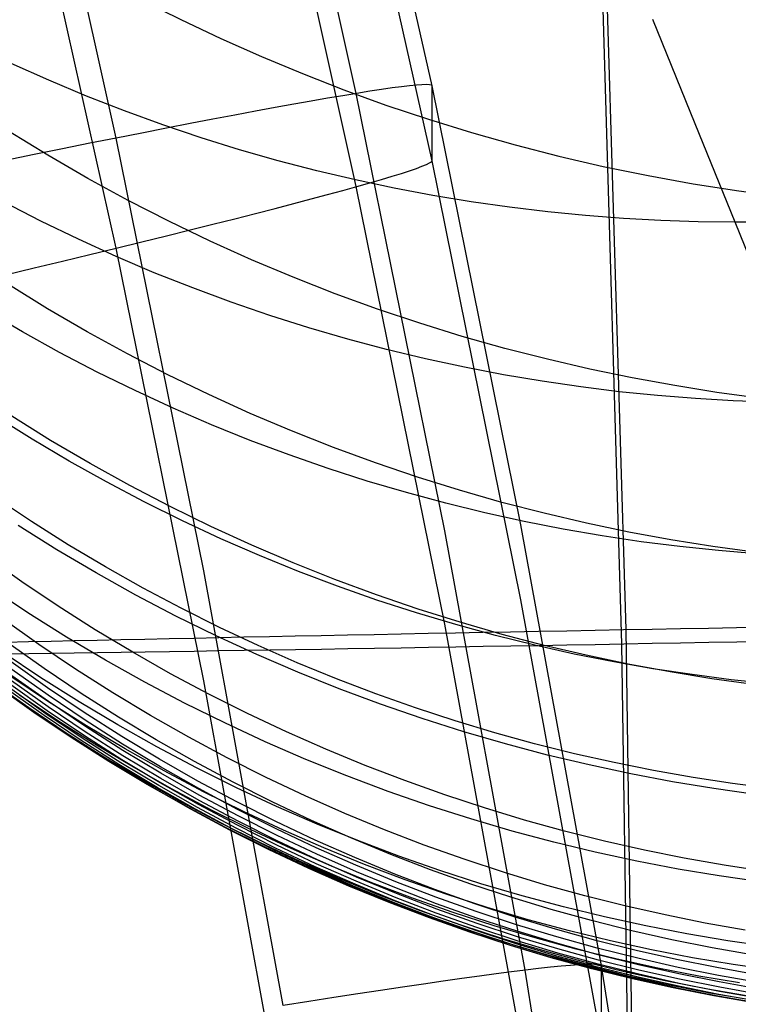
# Model space of a CAD drawing. Extents: x -1634 to -184, y -278 to 263.
# Tile 110 of 242: x -1149 to -1142, y 66 to 75. Entities that reach past the tile are written whole.
import ezdxf

# ---------------------------------------------------------------- set-up
doc = ezdxf.new("R2010")
doc.units = 0
doc.layers.add('PREDEFINITO', color=7, linetype='CONTINUOUS')

msp = doc.modelspace()

# ---------------------------------------------------------------- linework, layer by layer
at = {"layer": 'PREDEFINITO'}
for p, q in [((-1143.6089, 81.6679, 305.4436), (-1143.2558, 69.7553, 305.513)), ((-1143.6463, 81.5642, 285.4439), (-1143.2924, 69.6234, 285.5134)), ((-1145.0099, 74.6782, 432.3858), (-1145.8962, 78.6407, 432.2963)), ((-1145.6953, 74.6098, 436.0692), (-1146.5785, 78.5582, 435.9801)), ((-1147.8695, 74.2058, 439.4693), (-1148.7422, 78.1095, 439.3812)), ((-1145.0099, 74.001, 402.3934), (-1145.8962, 77.9635, 402.304)), ((-1145.6953, 73.7663, 398.7169), (-1146.5785, 77.7148, 398.6277)), ((-1147.8695, 73.2093, 395.3385), (-1148.7422, 77.113, 395.2503)), ((-1142.6264, 74.3358, 646.8099), (-1143.0101, 75.2778, 649.3053)), ((-1148.4816, 74.7295, 643.4403), (-1148.8213, 74.8818, 643.3628)), ((-1148.1394, 74.5861, 643.5146), (-1148.4816, 74.7295, 643.4403)), ((-1145.6905, 74.6106, 436.0567), (-1145.818, 74.5895, 436.3727)), ((-1144.893, 70.649, 436.1587), (-1145.6953, 74.6098, 436.0692)), ((-1145.5735, 74.6292, 435.7365), (-1145.6905, 74.6106, 436.0567)), ((-1145.4672, 74.6454, 435.4124), (-1145.5735, 74.6292, 435.7365)), ((-1145.3718, 74.6591, 435.0848), (-1145.4672, 74.6454, 435.4124)), ((-1145.2874, 74.6703, 434.7542), (-1145.3718, 74.6591, 435.0848)), ((-1145.214, 74.679, 434.4208), (-1145.2874, 74.6703, 434.7542)), ((-1145.1518, 74.6852, 434.0851), (-1145.214, 74.679, 434.4208)), ((-1145.1007, 74.6889, 433.7475), (-1145.1518, 74.6852, 434.0851)), ((-1145.061, 74.69, 433.4084), (-1145.1007, 74.6889, 433.7475)), ((-1145.0326, 74.6886, 433.0681), (-1145.061, 74.69, 433.4084)), ((-1145.0155, 74.6847, 432.7271), (-1145.0326, 74.6886, 433.0681)), ((-1145.0099, 74.6782, 432.3858), (-1145.0155, 74.6847, 432.7271)), ((-1144.2047, 70.7038, 432.4755), (-1145.0099, 74.6782, 432.3858)), ((-1145.0099, 74.001, 402.3934), (-1145.0099, 74.6782, 432.3858)), ((-1147.795, 74.4514, 643.5857), (-1148.1394, 74.5861, 643.5146)), ((-1146.1043, 74.5401, 436.9906), (-1146.2627, 74.5119, 437.2918)), ((-1145.956, 74.566, 436.6842), (-1146.1043, 74.5401, 436.9906)), ((-1145.818, 74.5895, 436.3727), (-1145.956, 74.566, 436.6842)), ((-1147.4488, 74.3255, 643.6536), (-1147.795, 74.4514, 643.5857)), ((-1146.6091, 74.4485, 437.8768), (-1146.7967, 74.4134, 438.1599)), ((-1146.4311, 74.4814, 437.5873), (-1146.6091, 74.4485, 437.8768)), ((-1146.2627, 74.5119, 437.2918), (-1146.4311, 74.4814, 437.5873)), ((-1146.9936, 74.3762, 438.4364), (-1147.1995, 74.3367, 438.7059)), ((-1146.7967, 74.4134, 438.1599), (-1146.9936, 74.3762, 438.4364)), ((-1148.4895, 74.0497, 555.0087), (-1148.8465, 74.2683, 555.073)), ((-1147.4143, 74.2951, 438.968), (-1147.6377, 74.2515, 439.2226)), ((-1147.1011, 74.2083, 643.7183), (-1147.4488, 74.3255, 643.6536)), ((-1147.1995, 74.3367, 438.7059), (-1147.4143, 74.2951, 438.968)), ((-1142.2642, 73.4435, 644.2927), (-1142.6264, 74.3358, 646.8099)), ((-1147.8694, 74.2058, 439.4692), (-1148.1091, 74.1582, 439.7077)), ((-1147.0762, 70.2881, 439.5578), (-1147.8695, 74.2058, 439.4693)), ((-1147.6377, 74.2515, 439.2226), (-1147.8694, 74.2058, 439.4692)), ((-1146.7523, 74.0999, 643.7798), (-1147.1011, 74.2083, 643.7183)), ((-1148.3566, 74.1086, 439.9376), (-1148.6116, 74.0572, 440.1588)), ((-1148.1091, 74.1582, 439.7077), (-1148.3566, 74.1086, 439.9376)), ((-1146.4027, 74.0001, 643.8381), (-1146.7523, 74.0999, 643.7798)), ((-1148.6116, 74.0572, 440.1588), (-1148.8737, 74.0041, 440.371)), ((-1148.1279, 73.8408, 554.946), (-1148.4895, 74.0497, 555.0087)), ((-1146.0528, 73.909, 643.8931), (-1146.4027, 74.0001, 643.8381)), ((-1145.0326, 73.9805, 401.7113), (-1145.0155, 73.992, 402.0522)), ((-1145.0155, 73.992, 402.0522), (-1145.0099, 74.001, 402.3934)), ((-1144.2047, 70.0265, 402.4832), (-1145.0099, 74.001, 402.3934)), ((-1145.7027, 73.8264, 643.945), (-1146.0528, 73.909, 643.8931)), ((-1145.2874, 73.8862, 400.0279), (-1145.214, 73.9099, 400.3605)), ((-1145.214, 73.9099, 400.3605), (-1145.1518, 73.9312, 400.6955)), ((-1145.1518, 73.9312, 400.6955), (-1145.1007, 73.9501, 401.0326)), ((-1145.1007, 73.9501, 401.0326), (-1145.061, 73.9666, 401.3714)), ((-1145.061, 73.9666, 401.3714), (-1145.0326, 73.9805, 401.7113)), ((-1147.7622, 73.6418, 554.885), (-1148.1279, 73.8408, 554.946)), ((-1145.3529, 73.7522, 643.9936), (-1145.7027, 73.8264, 643.945)), ((-1145.5735, 73.8008, 399.0484), (-1145.4672, 73.8316, 399.3714)), ((-1145.4672, 73.8316, 399.3714), (-1145.3718, 73.8601, 399.698)), ((-1145.3718, 73.8601, 399.698), (-1145.2874, 73.8862, 400.0279)), ((-1145.956, 73.6949, 398.1045), (-1145.818, 73.7324, 398.4146)), ((-1145.818, 73.7324, 398.4146), (-1145.6905, 73.7677, 398.7293)), ((-1144.893, 69.8055, 398.8063), (-1145.6953, 73.7663, 398.7169)), ((-1145.6905, 73.7677, 398.7293), (-1145.5735, 73.8008, 399.0484)), ((-1145.0037, 73.6864, 644.0391), (-1145.3529, 73.7522, 643.9936)), ((-1148.5529, 73.4549, 638.3646), (-1148.8895, 73.6286, 638.2931)), ((-1147.3928, 73.4526, 554.8257), (-1147.7622, 73.6418, 554.885)), ((-1146.2627, 73.6134, 397.5), (-1146.1043, 73.6552, 397.7995)), ((-1146.1043, 73.6552, 397.7995), (-1145.956, 73.6949, 398.1045)), ((-1144.6553, 73.6288, 644.0814), (-1145.0037, 73.6864, 644.0391)), ((-1144.3081, 73.5793, 644.1206), (-1144.6553, 73.6288, 644.0814)), ((-1146.6091, 73.5237, 396.9184), (-1146.4311, 73.5695, 397.2061)), ((-1146.4311, 73.5695, 397.2061), (-1146.2627, 73.6134, 397.5)), ((-1143.9623, 73.5377, 644.1567), (-1144.3081, 73.5793, 644.1206)), ((-1148.213, 73.29, 638.4334), (-1148.5529, 73.4549, 638.3646)), ((-1147.02, 73.2735, 554.7683), (-1147.3928, 73.4526, 554.8257)), ((-1146.9936, 73.4261, 396.3626), (-1146.7967, 73.4758, 396.6371)), ((-1146.7967, 73.4758, 396.6371), (-1146.6091, 73.5237, 396.9184)), ((-1143.6183, 73.5039, 644.1898), (-1143.9623, 73.5377, 644.1567)), ((-1143.2762, 73.4778, 644.2199), (-1143.6183, 73.5039, 644.1898)), ((-1142.9363, 73.4591, 644.247), (-1143.2762, 73.4778, 644.2199)), ((-1142.5989, 73.4478, 644.2713), (-1142.9363, 73.4591, 644.247)), ((-1147.4143, 73.3211, 395.8352), (-1147.1995, 73.3745, 396.0952)), ((-1147.1995, 73.3745, 396.0952), (-1146.9936, 73.4261, 396.3626)), ((-1142.2642, 73.4435, 644.2927), (-1142.5989, 73.4478, 644.2713)), ((-1141.9294, 73.4462, 644.3115), (-1142.2642, 73.4435, 644.2927)), ((-1141.9237, 72.6013, 641.7548), (-1142.2642, 73.4435, 644.2927)), ((-1147.8702, 73.134, 638.4993), (-1148.213, 73.29, 638.4334)), ((-1147.6377, 73.2661, 395.5829), (-1147.4143, 73.3211, 395.8352)), ((-1146.6443, 73.1044, 554.7126), (-1147.02, 73.2735, 554.7683)), ((-1148.1091, 73.151, 395.1025), (-1147.8694, 73.2093, 395.3386)), ((-1147.0762, 69.2916, 395.4269), (-1147.8695, 73.2093, 395.3385)), ((-1147.8694, 73.2093, 395.3386), (-1147.6377, 73.2661, 395.5829)), ((-1148.3566, 73.0911, 394.8751), (-1148.1091, 73.151, 395.1025)), ((-1147.5249, 72.987, 638.5623), (-1147.8702, 73.134, 638.4993)), ((-1146.266, 72.9454, 554.6587), (-1146.6443, 73.1044, 554.7126)), ((-1148.8737, 72.9671, 394.4468), (-1148.6116, 73.0298, 394.6564)), ((-1148.6116, 73.0298, 394.6564), (-1148.3566, 73.0911, 394.8751)), ((-1147.1775, 72.8489, 638.6225), (-1147.5249, 72.987, 638.5623)), ((-1145.8856, 72.7966, 554.6067), (-1146.266, 72.9454, 554.6587)), ((-1148.4915, 72.6605, 561.2905), (-1148.8464, 72.8795, 561.3493)), ((-1146.8283, 72.7198, 638.6798), (-1147.1775, 72.8489, 638.6225)), ((-1145.5035, 72.6578, 554.5566), (-1145.8856, 72.7966, 554.6067)), ((-1148.1321, 72.4512, 561.233), (-1148.4915, 72.6605, 561.2905)), ((-1146.4777, 72.5996, 638.7341), (-1146.8283, 72.7198, 638.6798)), ((-1145.12, 72.529, 554.5085), (-1145.5035, 72.6578, 554.5566)), ((-1148.7181, 72.451, 633.35), (-1149.0501, 72.646, 633.2857)), ((-1146.126, 72.4883, 638.7856), (-1146.4777, 72.5996, 638.7341)), ((-1145.7736, 72.3859, 638.8341), (-1146.126, 72.4883, 638.7856)), ((-1144.7356, 72.4103, 554.4622), (-1145.12, 72.529, 554.5085)), ((-1148.3821, 72.2648, 633.4119), (-1148.7181, 72.451, 633.35)), ((-1147.7685, 72.2517, 561.1768), (-1148.1321, 72.4512, 561.233)), ((-1145.4209, 72.2922, 638.8798), (-1145.7736, 72.3859, 638.8341)), ((-1144.3505, 72.3015, 554.4178), (-1144.7356, 72.4103, 554.4622)), ((-1145.0681, 72.2072, 638.9225), (-1145.4209, 72.2922, 638.8798)), ((-1143.9653, 72.2026, 554.3754), (-1144.3505, 72.3015, 554.4178)), ((-1148.0426, 72.0876, 633.4713), (-1148.3821, 72.2648, 633.4119)), ((-1147.4013, 72.0622, 561.1221), (-1147.7685, 72.2517, 561.1768)), ((-1144.7156, 72.1309, 638.9624), (-1145.0681, 72.2072, 638.9225)), ((-1143.5802, 72.1135, 554.3349), (-1143.9653, 72.2026, 554.3754)), ((-1144.3637, 72.063, 638.9994), (-1144.7156, 72.1309, 638.9624)), ((-1143.1956, 72.0341, 554.2964), (-1143.5802, 72.1135, 554.3349)), ((-1147.6998, 71.9194, 633.5281), (-1148.0426, 72.0876, 633.4713)), ((-1147.0307, 71.8827, 561.0688), (-1147.4013, 72.0622, 561.1221)), ((-1144.0127, 72.0036, 639.0337), (-1144.3637, 72.063, 638.9994)), ((-1142.8118, 71.9642, 554.2598), (-1143.1956, 72.0341, 554.2964)), ((-1143.663, 71.9523, 639.0651), (-1144.0127, 72.0036, 639.0337)), ((-1143.3147, 71.9092, 639.0938), (-1143.663, 71.9523, 639.0651)), ((-1142.4292, 71.9037, 554.2251), (-1142.8118, 71.9642, 554.2598)), ((-1147.3541, 71.7602, 633.5825), (-1147.6998, 71.9194, 633.5281)), ((-1146.6572, 71.7132, 561.017), (-1147.0307, 71.8827, 561.0688)), ((-1142.9683, 71.874, 639.1197), (-1143.3147, 71.9092, 639.0938)), ((-1142.6238, 71.8467, 639.143), (-1142.9683, 71.874, 639.1197)), ((-1142.2817, 71.8269, 639.1637), (-1142.6238, 71.8467, 639.143)), ((-1142.0482, 71.8525, 554.1923), (-1142.4292, 71.9037, 554.2251)), ((-1147.006, 71.6101, 633.6342), (-1147.3541, 71.7602, 633.5825)), ((-1141.9421, 71.8146, 639.1818), (-1142.2817, 71.8269, 639.1637)), ((-1148.6321, 71.4798, 628.3727), (-1148.9625, 71.687, 628.3192)), ((-1148.464, 71.4685, 567.6228), (-1148.8168, 71.6877, 567.6761)), ((-1146.2812, 71.5538, 560.9666), (-1146.6572, 71.7132, 561.017)), ((-1146.6558, 71.4691, 633.6834), (-1147.006, 71.6101, 633.6342)), ((-1145.903, 71.4045, 560.9178), (-1146.2812, 71.5538, 560.9666)), ((-1148.2973, 71.2815, 628.4241), (-1148.6321, 71.4798, 628.3727)), ((-1148.1068, 71.2591, 567.5705), (-1148.464, 71.4685, 567.6228)), ((-1146.3038, 71.3372, 633.7299), (-1146.6558, 71.4691, 633.6834)), ((-1145.5231, 71.2652, 560.8706), (-1145.903, 71.4045, 560.9178)), ((-1145.9505, 71.2144, 633.7739), (-1146.3038, 71.3372, 633.7299)), ((-1147.9586, 71.0921, 628.4733), (-1148.2973, 71.2815, 628.4241)), ((-1147.7454, 71.0594, 567.5192), (-1148.1068, 71.2591, 567.5705)), ((-1145.1419, 71.1361, 560.8249), (-1145.5231, 71.2652, 560.8706)), ((-1145.5961, 71.1007, 633.8153), (-1145.9505, 71.2144, 633.7739)), ((-1144.7597, 71.0169, 560.7809), (-1145.1419, 71.1361, 560.8249)), ((-1147.6164, 70.9118, 628.5203), (-1147.9586, 71.0921, 628.4733)), ((-1147.3804, 70.8696, 567.469), (-1147.7454, 71.0594, 567.5192)), ((-1145.2411, 70.9959, 633.8541), (-1145.5961, 71.1007, 633.8153)), ((-1144.8857, 70.9001, 633.8903), (-1145.2411, 70.9959, 633.8541)), ((-1144.377, 70.9077, 560.7384), (-1144.7597, 71.0169, 560.7809)), ((-1148.638, 70.7346, 623.4785), (-1148.9663, 70.9536, 623.4362)), ((-1147.2709, 70.7406, 628.565), (-1147.6164, 70.9118, 628.5203)), ((-1147.0121, 70.6898, 567.4199), (-1147.3804, 70.8696, 567.469)), ((-1144.5304, 70.8132, 633.9239), (-1144.8857, 70.9001, 633.8903)), ((-1143.994, 70.8084, 560.6975), (-1144.377, 70.9077, 560.7384)), ((-1144.1754, 70.735, 633.955), (-1144.5304, 70.8132, 633.9239)), ((-1143.6112, 70.7189, 560.6583), (-1143.994, 70.8084, 560.6975)), ((-1148.4072, 70.4778, 573.9862), (-1148.7578, 70.697, 574.034)), ((-1148.3051, 70.5245, 623.5189), (-1148.638, 70.7346, 623.4785)), ((-1146.9226, 70.5786, 628.6075), (-1147.2709, 70.7406, 628.565)), ((-1146.6408, 70.5201, 567.3719), (-1147.0121, 70.6898, 567.4199)), ((-1143.4763, 66.7133, 432.5657), (-1144.2047, 70.7038, 432.4755)), ((-1143.8211, 70.6654, 633.9836), (-1144.1754, 70.735, 633.955)), ((-1143.2288, 70.639, 560.6207), (-1143.6112, 70.7189, 560.6583)), ((-1144.1672, 66.6716, 436.2485), (-1144.893, 70.649, 436.1587)), ((-1143.4677, 70.6044, 634.0097), (-1143.8211, 70.6654, 633.9836)), ((-1143.1156, 70.5518, 634.0334), (-1143.4677, 70.6044, 634.0097)), ((-1142.8473, 70.5687, 560.5847), (-1143.2288, 70.639, 560.6207)), ((-1147.9678, 70.3233, 623.5574), (-1148.3051, 70.5245, 623.5189)), ((-1146.5718, 70.4259, 628.6477), (-1146.9226, 70.5786, 628.6075)), ((-1146.2671, 70.3604, 567.3251), (-1146.6408, 70.5201, 567.3719)), ((-1142.765, 70.5074, 634.0546), (-1143.1156, 70.5518, 634.0334)), ((-1142.467, 70.5078, 560.5504), (-1142.8473, 70.5687, 560.5847)), ((-1148.0522, 70.2683, 573.939), (-1148.4072, 70.4778, 573.9862)), ((-1146.219, 70.2824, 628.6856), (-1146.5718, 70.4259, 628.6477)), ((-1142.4163, 70.4712, 634.0734), (-1142.765, 70.5074, 634.0546)), ((-1142.0882, 70.4561, 560.5177), (-1142.467, 70.5078, 560.5504)), ((-1142.0697, 70.4428, 634.0899), (-1142.4163, 70.4712, 634.0734)), ((-1148.7257, 70.1883, 618.5713), (-1149.0512, 70.4187, 618.5411)), ((-1145.8912, 70.2108, 567.2795), (-1146.2671, 70.3604, 567.3251)), ((-1147.693, 70.0686, 573.8926), (-1148.0522, 70.2683, 573.939)), ((-1147.6266, 70.1313, 623.5939), (-1147.9678, 70.3233, 623.5574)), ((-1146.3583, 66.3522, 439.6467), (-1147.0762, 70.2881, 439.5578)), ((-1145.8644, 70.1482, 628.7213), (-1146.219, 70.2824, 628.6856)), ((-1148.3952, 69.9668, 618.6), (-1148.7257, 70.1883, 618.5713)), ((-1145.5136, 70.0713, 567.2352), (-1145.8912, 70.2108, 567.2795)), ((-1148.6696, 69.9077, 580.4171), (-1149.0132, 70.1362, 580.4597)), ((-1147.3303, 69.8788, 573.8469), (-1147.693, 70.0686, 573.8926)), ((-1147.2819, 69.9484, 623.6285), (-1147.6266, 70.1313, 623.5939)), ((-1145.5085, 70.0231, 628.7546), (-1145.8644, 70.1482, 628.7213)), ((-1145.1347, 69.9418, 567.192), (-1145.5136, 70.0713, 567.2352)), ((-1145.1516, 69.9073, 628.7857), (-1145.5085, 70.0231, 628.7546)), ((-1143.4763, 66.0361, 402.5733), (-1144.2047, 70.0265, 402.4832)), ((-1148.3212, 69.6888, 580.3748), (-1148.6696, 69.9077, 580.4171)), ((-1148.06, 69.7543, 618.627), (-1148.3952, 69.9668, 618.6)), ((-1146.934, 69.7748, 623.6612), (-1147.2819, 69.9484, 623.6285)), ((-1144.7941, 69.8006, 628.8146), (-1145.1516, 69.9073, 628.7857)), ((-1144.7548, 69.8223, 567.1502), (-1145.1347, 69.9418, 567.192)), ((-1148.5703, 69.6205, 613.7987), (-1148.8978, 69.8529, 613.7821)), ((-1146.9642, 69.6989, 573.802), (-1147.3303, 69.8788, 573.8469)), ((-1144.1672, 65.8282, 398.8961), (-1144.893, 69.8055, 398.8063)), ((-1144.4363, 69.7031, 628.8412), (-1144.7941, 69.8006, 628.8146)), ((-1144.3744, 69.7128, 567.1096), (-1144.7548, 69.8223, 567.1502)), ((-1147.7205, 69.5508, 618.6523), (-1148.06, 69.7543, 618.627)), ((-1146.5832, 69.6106, 623.6918), (-1146.934, 69.7748, 623.6612)), ((-1143.9938, 69.6131, 567.0704), (-1144.3744, 69.7128, 567.1096)), ((-1143.2558, 69.7553, 305.513), (-1143.1558, 62.8114, 305.5615)), ((-1148.522, 69.4029, 611.4035), (-1148.8505, 69.6362, 611.3939)), ((-1148.2378, 69.397, 613.8138), (-1148.5703, 69.6205, 613.7987)), ((-1147.9684, 69.4795, 580.3328), (-1148.3212, 69.6888, 580.3748)), ((-1146.5952, 69.529, 573.7579), (-1146.9642, 69.6989, 573.802)), ((-1144.0786, 69.6145, 628.8655), (-1144.4363, 69.7031, 628.8412)), ((-1143.2924, 69.6234, 285.5134), (-1143.1921, 62.663, 285.5621)), ((-1148.5525, 69.3204, 586.8187), (-1148.8939, 69.5484, 586.8556)), ((-1147.377, 69.3565, 618.676), (-1147.7205, 69.5508, 618.6523)), ((-1146.2238, 69.3692, 573.7146), (-1146.5952, 69.529, 573.7579)), ((-1146.2301, 69.4557, 623.7206), (-1146.5832, 69.6106, 623.6918)), ((-1143.7212, 69.5348, 628.8877), (-1144.0786, 69.6145, 628.8655)), ((-1143.6133, 69.5232, 567.0324), (-1143.9938, 69.6131, 567.0704)), ((-1143.3645, 69.4638, 628.9077), (-1143.7212, 69.5348, 628.8877)), ((-1148.4935, 69.2297, 609.0049), (-1148.8227, 69.4637, 609.0023)), ((-1147.6115, 69.2799, 580.2912), (-1147.9684, 69.4795, 580.3328)), ((-1145.8748, 69.3101, 623.7473), (-1146.2301, 69.4557, 623.7206)), ((-1143.2332, 69.4429, 566.9958), (-1143.6133, 69.5232, 567.0324)), ((-1143.0089, 69.4016, 628.9255), (-1143.3645, 69.4638, 628.9077)), ((-1142.8541, 69.3722, 566.9605), (-1143.2332, 69.4429, 566.9958)), ((-1148.4867, 69.1615, 607.8373), (-1148.8164, 69.3959, 607.838)), ((-1148.1886, 69.1786, 611.4119), (-1148.522, 69.4029, 611.4035)), ((-1147.9005, 69.1826, 613.8276), (-1148.2378, 69.397, 613.8138)), ((-1147.03, 69.1716, 618.6981), (-1147.377, 69.3565, 618.676)), ((-1145.8503, 69.2194, 573.6722), (-1146.2238, 69.3692, 573.7146)), ((-1142.6545, 69.3479, 628.9412), (-1143.0089, 69.4016, 628.9255)), ((-1142.4761, 69.3109, 566.9265), (-1142.8541, 69.3722, 566.9605)), ((-1148.6618, 69.0461, 596.4498), (-1148.9949, 69.2822, 596.4775)), ((-1148.4833, 69.103, 590.0177), (-1148.8236, 69.3306, 590.0517)), ((-1148.4872, 69.0567, 605.4996), (-1148.8176, 69.2916, 605.5072)), ((-1148.4846, 69.1039, 606.6684), (-1148.8147, 69.3385, 606.6725)), ((-1148.2063, 69.1019, 586.7819), (-1148.5525, 69.3204, 586.8187)), ((-1147.251, 69.0902, 580.25), (-1147.6115, 69.2799, 580.2912)), ((-1146.3583, 65.3557, 395.5158), (-1147.0762, 69.2916, 395.4269)), ((-1145.5179, 69.174, 623.7721), (-1145.8748, 69.3101, 623.7473)), ((-1142.3018, 69.3025, 628.9548), (-1142.6545, 69.3479, 628.9412)), ((-1142.0995, 69.2588, 566.8939), (-1142.4761, 69.3109, 566.9265)), ((-1141.9509, 69.2654, 628.9663), (-1142.3018, 69.3025, 628.9548)), ((-1148.6168, 69.0063, 598.0502), (-1148.9494, 69.2421, 598.0765)), ((-1148.5705, 68.9794, 599.6506), (-1148.9026, 69.215, 599.6751)), ((-1148.5231, 68.9786, 601.9906), (-1148.8545, 69.214, 602.0084)), ((-1148.5064, 68.9941, 603.1604), (-1148.8375, 69.2293, 603.1749)), ((-1148.4944, 69.0201, 604.3301), (-1148.8252, 69.2552, 604.3411)), ((-1148.1591, 69.0047, 609.0065), (-1148.4935, 69.2297, 609.0049)), ((-1147.8504, 68.9634, 611.419), (-1148.1886, 69.1786, 611.4119)), ((-1147.559, 68.9773, 613.84), (-1147.9005, 69.1826, 613.8276)), ((-1146.6798, 68.996, 618.7184), (-1147.03, 69.1716, 618.6981)), ((-1145.475, 69.0797, 573.6307), (-1145.8503, 69.2194, 573.6722)), ((-1145.1597, 69.0472, 623.7949), (-1145.5179, 69.174, 623.7721)), ((-1148.4069, 68.9359, 593.2189), (-1148.7462, 69.1632, 593.25)), ((-1148.152, 68.9362, 607.8354), (-1148.4867, 69.1615, 607.8373)), ((-1148.1495, 68.8783, 606.6632), (-1148.4846, 69.1039, 606.6684)), ((-1148.1382, 68.8847, 589.9836), (-1148.4833, 69.103, 590.0177)), ((-1147.8557, 68.8929, 586.745), (-1148.2063, 69.1019, 586.7819)), ((-1146.8872, 68.9103, 580.2093), (-1147.251, 69.0902, 580.25)), ((-1148.3236, 68.8192, 596.4215), (-1148.6618, 69.0461, 596.4498)), ((-1148.2791, 68.7796, 598.0234), (-1148.6168, 69.0063, 598.0502)), ((-1148.1702, 68.7679, 603.1451), (-1148.5064, 68.9941, 603.1604)), ((-1148.1586, 68.7942, 604.3182), (-1148.4944, 69.0201, 604.3301)), ((-1148.1517, 68.831, 605.4911), (-1148.4872, 69.0567, 605.4996)), ((-1147.8201, 68.7888, 609.0068), (-1148.1591, 69.0047, 609.0065)), ((-1146.3269, 68.8299, 618.7371), (-1146.6798, 68.996, 618.7184)), ((-1145.0985, 68.95, 573.5902), (-1145.475, 69.0797, 573.6307)), ((-1144.8005, 68.9297, 623.8157), (-1145.1597, 69.0472, 623.7949)), ((-1148.2334, 68.7529, 599.6253), (-1148.5705, 68.9794, 599.6506)), ((-1148.1866, 68.7524, 601.9721), (-1148.5231, 68.9786, 601.9906)), ((-1148.0629, 68.7179, 593.1874), (-1148.4069, 68.9359, 593.2189)), ((-1147.8126, 68.7201, 607.8325), (-1148.152, 68.9362, 607.8354)), ((-1147.508, 68.7574, 611.4248), (-1147.8504, 68.9634, 611.419)), ((-1147.2136, 68.7813, 613.851), (-1147.559, 68.9773, 613.84)), ((-1146.5206, 68.7405, 580.169), (-1146.8872, 68.9103, 580.2093)), ((-1144.7209, 68.8302, 573.5506), (-1145.0985, 68.95, 573.5902)), ((-1144.4407, 68.8215, 623.8347), (-1144.8005, 68.9297, 623.8157)), ((-1147.9807, 68.6016, 596.3928), (-1148.3236, 68.8192, 596.4215)), ((-1147.8115, 68.6144, 605.4816), (-1148.1517, 68.831, 605.4911)), ((-1147.8097, 68.662, 606.657), (-1148.1495, 68.8783, 606.6632)), ((-1147.7887, 68.676, 589.9493), (-1148.1382, 68.8847, 589.9836)), ((-1147.5011, 68.6936, 586.7083), (-1147.8557, 68.8929, 586.745)), ((-1145.9715, 68.6732, 618.7541), (-1146.3269, 68.8299, 618.7371)), ((-1144.3429, 68.7204, 573.5119), (-1144.7209, 68.8302, 573.5506)), ((-1144.0807, 68.7225, 623.8517), (-1144.4407, 68.8215, 623.8347)), ((-1147.9368, 68.5622, 597.9959), (-1148.2791, 68.7796, 598.0234)), ((-1147.8916, 68.5357, 599.5995), (-1148.2334, 68.7529, 599.6253)), ((-1147.8454, 68.5353, 601.9527), (-1148.1866, 68.7524, 601.9721)), ((-1147.8293, 68.551, 603.129), (-1148.1702, 68.7679, 603.1451)), ((-1147.8181, 68.5774, 604.3054), (-1148.1586, 68.7942, 604.3182)), ((-1147.4768, 68.5823, 609.0061), (-1147.8201, 68.7888, 609.0068)), ((-1147.1616, 68.5608, 611.4294), (-1147.508, 68.7574, 611.4248)), ((-1146.8646, 68.5948, 613.8606), (-1147.2136, 68.7813, 613.851)), ((-1146.1515, 68.5806, 580.1293), (-1146.5206, 68.7405, 580.169)), ((-1147.7146, 68.5095, 593.1557), (-1148.0629, 68.7179, 593.1874)), ((-1147.4689, 68.5133, 607.8285), (-1147.8126, 68.7201, 607.8325)), ((-1147.4656, 68.4549, 606.6498), (-1147.8097, 68.662, 606.657)), ((-1147.4352, 68.477, 589.9149), (-1147.7887, 68.676, 589.9493)), ((-1147.1428, 68.5042, 586.6716), (-1147.5011, 68.6936, 586.7083)), ((-1145.6141, 68.5261, 618.7695), (-1145.9715, 68.6732, 618.7541)), ((-1143.9646, 68.6205, 573.4742), (-1144.3429, 68.7204, 573.5119)), ((-1143.7208, 68.6326, 623.8668), (-1144.0807, 68.7225, 623.8517)), ((-1147.6334, 68.3935, 596.3636), (-1147.9807, 68.6016, 596.3928)), ((-1147.5901, 68.3543, 597.968), (-1147.9368, 68.5622, 597.9959)), ((-1147.4841, 68.3435, 603.1121), (-1147.8293, 68.551, 603.129)), ((-1147.4732, 68.37, 604.2917), (-1147.8181, 68.5774, 604.3054)), ((-1147.4671, 68.4072, 605.4711), (-1147.8115, 68.6144, 605.4816)), ((-1147.1296, 68.3851, 609.0042), (-1147.4768, 68.5823, 609.0061)), ((-1146.8117, 68.3736, 611.4327), (-1147.1616, 68.5608, 611.4294)), ((-1146.5124, 68.4178, 613.8688), (-1146.8646, 68.5948, 613.8606)), ((-1145.7803, 68.4308, 580.0901), (-1146.1515, 68.5806, 580.1293)), ((-1143.5865, 68.5302, 573.4376), (-1143.9646, 68.6205, 573.4742)), ((-1143.3612, 68.5518, 623.88), (-1143.7208, 68.6326, 623.8668)), ((-1143.0024, 68.4799, 623.8914), (-1143.3612, 68.5518, 623.88)), ((-1147.5454, 68.328, 599.573), (-1147.8916, 68.5357, 599.5995)), ((-1147.4999, 68.3277, 601.9326), (-1147.8454, 68.5353, 601.9527)), ((-1147.3622, 68.3107, 593.1237), (-1147.7146, 68.5095, 593.1557)), ((-1147.1212, 68.3159, 607.8235), (-1147.4689, 68.5133, 607.8285)), ((-1147.0781, 68.2877, 589.8805), (-1147.4352, 68.477, 589.9149)), ((-1146.7814, 68.3245, 586.635), (-1147.1428, 68.5042, 586.6716)), ((-1145.255, 68.3884, 618.7832), (-1145.6141, 68.5261, 618.7695)), ((-1143.2088, 68.4496, 573.402), (-1143.5865, 68.5302, 573.4376)), ((-1142.6447, 68.4167, 623.901), (-1143.0024, 68.4799, 623.8914)), ((-1147.2822, 68.195, 596.334), (-1147.6334, 68.3935, 596.3636)), ((-1147.1245, 68.1722, 604.2772), (-1147.4732, 68.37, 604.2917)), ((-1147.1187, 68.2094, 605.4598), (-1147.4671, 68.4072, 605.4711)), ((-1147.1176, 68.2573, 606.6416), (-1147.4656, 68.4549, 606.6498)), ((-1146.7788, 68.1975, 609.0012), (-1147.1296, 68.3851, 609.0042)), ((-1146.4586, 68.196, 611.4348), (-1146.8117, 68.3736, 611.4327)), ((-1146.1575, 68.2503, 613.8756), (-1146.5124, 68.4178, 613.8688)), ((-1145.4074, 68.291, 580.0515), (-1145.7803, 68.4308, 580.0901)), ((-1144.8946, 68.2602, 618.7953), (-1145.255, 68.3884, 618.7832)), ((-1142.832, 68.3786, 573.3673), (-1143.2088, 68.4496, 573.402)), ((-1142.4564, 68.3169, 573.3338), (-1142.832, 68.3786, 573.3673)), ((-1142.2883, 68.3622, 623.9088), (-1142.6447, 68.4167, 623.901)), ((-1147.2394, 68.156, 597.9396), (-1147.5901, 68.3543, 597.968)), ((-1147.1953, 68.1298, 599.546), (-1147.5454, 68.328, 599.573)), ((-1147.1504, 68.1297, 601.9118), (-1147.4999, 68.3277, 601.9326)), ((-1147.135, 68.1455, 603.0944), (-1147.4841, 68.3435, 603.1121)), ((-1147.0063, 68.1217, 593.0915), (-1147.3622, 68.3107, 593.1237)), ((-1146.77, 68.1281, 607.8174), (-1147.1212, 68.3159, 607.8235)), ((-1146.7178, 68.1082, 589.846), (-1147.0781, 68.2877, 589.8805)), ((-1146.4171, 68.1549, 586.5986), (-1146.7814, 68.3245, 586.635)), ((-1145.0333, 68.1611, 580.0135), (-1145.4074, 68.291, 580.0515)), ((-1142.0822, 68.2644, 573.3013), (-1142.4564, 68.3169, 573.3338)), ((-1141.9335, 68.3162, 623.9149), (-1142.2883, 68.3622, 623.9088)), ((-1146.9274, 68.0062, 596.304), (-1147.2822, 68.195, 596.334)), ((-1146.7667, 68.0212, 605.4476), (-1147.1187, 68.2094, 605.4598)), ((-1146.766, 68.0693, 606.6324), (-1147.1176, 68.2573, 606.6416)), ((-1146.4249, 68.0194, 608.9971), (-1146.7788, 68.1975, 609.0012)), ((-1146.1028, 68.028, 611.4357), (-1146.4586, 68.196, 611.4348)), ((-1145.8001, 68.0923, 613.8811), (-1146.1575, 68.2503, 613.8756)), ((-1144.5333, 68.1415, 618.8058), (-1144.8946, 68.2602, 618.7953)), ((-1146.8852, 67.9673, 597.9107), (-1147.2394, 68.156, 597.9396)), ((-1146.8417, 67.9413, 599.5184), (-1147.1953, 68.1298, 599.546)), ((-1146.7974, 67.9412, 601.8903), (-1147.1504, 68.1297, 601.9118)), ((-1146.7824, 67.9571, 603.076), (-1147.135, 68.1455, 603.0944)), ((-1146.7722, 67.9839, 604.2618), (-1147.1245, 68.1722, 604.2772)), ((-1146.6471, 67.9424, 593.059), (-1147.0063, 68.1217, 593.0915)), ((-1146.4157, 67.9498, 607.8104), (-1146.77, 68.1281, 607.8174)), ((-1146.3547, 67.9386, 589.8115), (-1146.7178, 68.1082, 589.846)), ((-1146.0503, 67.9951, 586.5624), (-1146.4171, 68.1549, 586.5986)), ((-1144.6581, 68.0412, 579.9762), (-1145.0333, 68.1611, 580.0135)), ((-1144.1714, 68.0321, 618.8147), (-1144.5333, 68.1415, 618.8058)), ((-1146.4116, 67.8427, 605.4344), (-1146.7667, 68.0212, 605.4476)), ((-1146.4113, 67.8909, 606.6223), (-1146.766, 68.0693, 606.6324)), ((-1146.0681, 67.8509, 608.992), (-1146.4249, 68.0194, 608.9971)), ((-1145.7445, 67.8696, 611.4353), (-1146.1028, 68.028, 611.4357)), ((-1145.4408, 67.944, 613.8852), (-1145.8001, 68.0923, 613.8811)), ((-1144.2825, 67.9312, 579.9394), (-1144.6581, 68.0412, 579.9762)), ((-1143.8093, 67.9321, 618.822), (-1144.1714, 68.0321, 618.8147)), ((-1146.5694, 67.8272, 596.2736), (-1146.9274, 68.0062, 596.304)), ((-1146.5278, 67.7884, 597.8813), (-1146.8852, 67.9673, 597.9107)), ((-1146.4849, 67.7625, 599.4903), (-1146.8417, 67.9413, 599.5184)), ((-1146.4412, 67.7624, 601.8682), (-1146.7974, 67.9412, 601.8903)), ((-1146.4265, 67.7784, 603.0568), (-1146.7824, 67.9571, 603.076)), ((-1146.4167, 67.8052, 604.2457), (-1146.7722, 67.9839, 604.2618)), ((-1146.2852, 67.773, 593.0265), (-1146.6471, 67.9424, 593.059)), ((-1146.0586, 67.7812, 607.8023), (-1146.4157, 67.9498, 607.8104)), ((-1145.9891, 67.779, 589.777), (-1146.3547, 67.9386, 589.8115)), ((-1145.6815, 67.8453, 586.5264), (-1146.0503, 67.9951, 586.5624)), ((-1145.0797, 67.8053, 613.8881), (-1145.4408, 67.944, 613.8852)), ((-1143.9066, 67.831, 579.9034), (-1144.2825, 67.9312, 579.9394)), ((-1143.4473, 67.8413, 618.8277), (-1143.8093, 67.9321, 618.822)), ((-1146.0537, 67.6738, 605.4205), (-1146.4116, 67.8427, 605.4344)), ((-1146.0538, 67.7221, 606.6113), (-1146.4113, 67.8909, 606.6223)), ((-1145.709, 67.6922, 608.9858), (-1146.0681, 67.8509, 608.992)), ((-1145.3842, 67.7208, 611.4338), (-1145.7445, 67.8696, 611.4353)), ((-1145.311, 67.7055, 586.4907), (-1145.6815, 67.8453, 586.5264)), ((-1143.0857, 67.7596, 618.8319), (-1143.4473, 67.8413, 618.8277)), ((-1146.2087, 67.658, 596.243), (-1146.5694, 67.8272, 596.2736)), ((-1146.1676, 67.6193, 597.8516), (-1146.5278, 67.7884, 597.8813)), ((-1146.1252, 67.5935, 599.4618), (-1146.4849, 67.7625, 599.4903)), ((-1146.0823, 67.5934, 601.8455), (-1146.4412, 67.7624, 601.8682)), ((-1146.0679, 67.6094, 603.0369), (-1146.4265, 67.7784, 603.0568)), ((-1146.0584, 67.6363, 604.2288), (-1146.4167, 67.8052, 604.2457)), ((-1145.9208, 67.6135, 592.9938), (-1146.2852, 67.773, 593.0265)), ((-1145.6991, 67.6223, 607.7932), (-1146.0586, 67.7812, 607.8023)), ((-1145.6215, 67.6293, 589.7427), (-1145.9891, 67.779, 589.777)), ((-1144.7174, 67.6761, 613.8895), (-1145.0797, 67.8053, 613.8881)), ((-1143.5309, 67.7405, 579.8681), (-1143.9066, 67.831, 579.9034)), ((-1142.7249, 67.687, 618.8346), (-1143.0857, 67.7596, 618.8319)), ((-1145.8455, 67.4986, 596.212), (-1146.2087, 67.658, 596.243)), ((-1145.6939, 67.5631, 606.5994), (-1146.0538, 67.7221, 606.6113)), ((-1145.6934, 67.5147, 605.4057), (-1146.0537, 67.6738, 605.4205)), ((-1145.3479, 67.5431, 608.9786), (-1145.709, 67.6922, 608.9858)), ((-1145.0223, 67.5817, 611.4311), (-1145.3842, 67.7208, 611.4338)), ((-1144.9393, 67.5756, 586.4553), (-1145.311, 67.7055, 586.4907)), ((-1144.3542, 67.5565, 613.8897), (-1144.7174, 67.6761, 613.8895)), ((-1143.1556, 67.6596, 579.8334), (-1143.5309, 67.7405, 579.8681)), ((-1142.7812, 67.5882, 579.7995), (-1143.1556, 67.6596, 579.8334)), ((-1142.3652, 67.6233, 618.8358), (-1142.7249, 67.687, 618.8346)), ((-1145.805, 67.46, 597.8215), (-1146.1676, 67.6193, 597.8516)), ((-1145.7632, 67.4344, 599.4328), (-1146.1252, 67.5935, 599.4618)), ((-1145.7209, 67.4342, 601.8221), (-1146.0823, 67.5934, 601.8455)), ((-1145.7069, 67.4502, 603.0164), (-1146.0679, 67.6094, 603.0369)), ((-1145.6978, 67.4771, 604.2111), (-1146.0584, 67.6363, 604.2288)), ((-1145.5544, 67.4639, 592.961), (-1145.9208, 67.6135, 592.9938)), ((-1145.3375, 67.4731, 607.7832), (-1145.6991, 67.6223, 607.7932)), ((-1145.2522, 67.4895, 589.7084), (-1145.6215, 67.6293, 589.7427)), ((-1144.6591, 67.4522, 611.4272), (-1145.0223, 67.5817, 611.4311)), ((-1144.5666, 67.4556, 586.4201), (-1144.9393, 67.5756, 586.4553)), ((-1142.408, 67.5261, 579.7664), (-1142.7812, 67.5882, 579.7995)), ((-1142.0069, 67.5683, 618.8356), (-1142.3652, 67.6233, 618.8358)), ((-1145.4803, 67.3491, 596.1809), (-1145.8455, 67.4986, 596.212)), ((-1145.3319, 67.4138, 606.5866), (-1145.6939, 67.5631, 606.5994)), ((-1145.3311, 67.3654, 605.3901), (-1145.6934, 67.5147, 605.4057)), ((-1144.9851, 67.4037, 608.9703), (-1145.3479, 67.5431, 608.9786)), ((-1144.8817, 67.3596, 589.6742), (-1145.2522, 67.4895, 589.7084)), ((-1143.9904, 67.4464, 613.8887), (-1144.3542, 67.5565, 613.8897)), ((-1142.0362, 67.4732, 579.734), (-1142.408, 67.5261, 579.7664)), ((-1145.4404, 67.3106, 597.7911), (-1145.805, 67.46, 597.8215)), ((-1145.3992, 67.285, 599.4034), (-1145.7632, 67.4344, 599.4328)), ((-1145.3575, 67.2847, 601.7982), (-1145.7209, 67.4342, 601.8221)), ((-1145.3439, 67.3008, 602.9952), (-1145.7069, 67.4502, 603.0164)), ((-1145.3351, 67.3277, 604.1927), (-1145.6978, 67.4771, 604.2111)), ((-1145.1863, 67.3242, 592.9281), (-1145.5544, 67.4639, 592.961)), ((-1144.9743, 67.3336, 607.7723), (-1145.3375, 67.4731, 607.7832)), ((-1144.9684, 67.2743, 606.573), (-1145.3319, 67.4138, 606.5866)), ((-1144.6211, 67.274, 608.9611), (-1144.9851, 67.4037, 608.9703)), ((-1144.295, 67.3323, 611.4223), (-1144.6591, 67.4522, 611.4272)), ((-1144.1933, 67.3455, 586.3854), (-1144.5666, 67.4556, 586.4201)), ((-1143.6264, 67.3457, 613.8864), (-1143.9904, 67.4464, 613.8887)), ((-1145.1134, 67.2095, 596.1495), (-1145.4803, 67.3491, 596.1809)), ((-1145.0742, 67.1711, 597.7604), (-1145.4404, 67.3106, 597.7911)), ((-1144.9792, 67.1611, 602.9734), (-1145.3439, 67.3008, 602.9952)), ((-1144.9708, 67.188, 604.1737), (-1145.3351, 67.3277, 604.1927)), ((-1144.9672, 67.2258, 605.3738), (-1145.3311, 67.3654, 605.3901)), ((-1144.817, 67.1943, 592.8952), (-1145.1863, 67.3242, 592.9281)), ((-1144.6099, 67.2038, 607.7604), (-1144.9743, 67.3336, 607.7723)), ((-1144.5102, 67.2396, 589.6402), (-1144.8817, 67.3596, 589.6742)), ((-1143.9303, 67.222, 611.4162), (-1144.295, 67.3323, 611.4223)), ((-1143.8199, 67.2451, 586.3509), (-1144.1933, 67.3455, 586.3854)), ((-1143.2626, 67.2544, 613.8828), (-1143.6264, 67.3457, 613.8864)), ((-1145.0336, 67.1455, 599.3736), (-1145.3992, 67.285, 599.4034)), ((-1144.9925, 67.1451, 601.7738), (-1145.3575, 67.2847, 601.7982)), ((-1144.6035, 67.1444, 606.5585), (-1144.9684, 67.2743, 606.573)), ((-1144.602, 67.0959, 605.3567), (-1144.9672, 67.2258, 605.3738)), ((-1144.2561, 67.1539, 608.9509), (-1144.6211, 67.274, 608.9611)), ((-1144.1382, 67.1295, 589.6064), (-1144.5102, 67.2396, 589.6402)), ((-1143.5655, 67.1211, 611.409), (-1143.9303, 67.222, 611.4162)), ((-1143.4466, 67.1544, 586.3169), (-1143.8199, 67.2451, 586.3509)), ((-1142.8992, 67.1722, 613.8781), (-1143.2626, 67.2544, 613.8828)), ((-1144.7453, 67.0797, 596.1179), (-1145.1134, 67.2095, 596.1495)), ((-1144.7066, 67.0413, 597.7295), (-1145.0742, 67.1711, 597.7604)), ((-1144.6666, 67.0158, 599.3435), (-1145.0336, 67.1455, 599.3736)), ((-1144.6263, 67.0153, 601.7488), (-1144.9925, 67.1451, 601.7738)), ((-1144.6133, 67.0313, 602.951), (-1144.9792, 67.1611, 602.9734)), ((-1144.6052, 67.0581, 604.1539), (-1144.9708, 67.188, 604.1737)), ((-1144.4467, 67.0743, 592.8624), (-1144.817, 67.1943, 592.8952)), ((-1144.2445, 67.0836, 607.7477), (-1144.6099, 67.2038, 607.7604)), ((-1144.2378, 67.0242, 606.5432), (-1144.6035, 67.1444, 606.5585)), ((-1143.8906, 67.0434, 608.9398), (-1144.2561, 67.1539, 608.9509)), ((-1143.7659, 67.029, 589.5728), (-1144.1382, 67.1295, 589.6064)), ((-1143.0738, 67.0732, 586.2833), (-1143.4466, 67.1544, 586.3169)), ((-1142.5366, 67.0992, 613.8722), (-1142.8992, 67.1722, 613.8781)), ((-1144.3762, 66.9598, 596.0861), (-1144.7453, 67.0797, 596.1179)), ((-1144.3382, 66.9214, 597.6983), (-1144.7066, 67.0413, 597.7295)), ((-1144.2388, 66.938, 604.1336), (-1144.6052, 67.0581, 604.1539)), ((-1144.2359, 66.9757, 605.3388), (-1144.602, 67.0959, 605.3567)), ((-1144.0759, 66.9641, 592.8295), (-1144.4467, 67.0743, 592.8624)), ((-1143.8787, 66.9731, 607.7341), (-1144.2445, 67.0836, 607.7477)), ((-1143.5249, 66.9424, 608.9278), (-1143.8906, 67.0434, 608.9398)), ((-1143.2008, 67.0296, 611.4008), (-1143.5655, 67.1211, 611.409)), ((-1142.7018, 67.0015, 586.2502), (-1143.0738, 67.0732, 586.2833)), ((-1142.1751, 67.0352, 613.8652), (-1142.5366, 67.0992, 613.8722)), ((-1144.2988, 66.8959, 599.3131), (-1144.6666, 67.0158, 599.3435)), ((-1144.2591, 66.8952, 601.7234), (-1144.6263, 67.0153, 601.7488)), ((-1144.2465, 66.9111, 602.9281), (-1144.6133, 67.0313, 602.951)), ((-1144.0067, 66.8496, 596.0543), (-1144.3762, 66.9598, 596.0861)), ((-1143.8715, 66.9136, 606.5272), (-1144.2378, 67.0242, 606.5432)), ((-1143.8692, 66.8651, 605.3203), (-1144.2359, 66.9757, 605.3388)), ((-1143.7049, 66.8636, 592.7968), (-1144.0759, 66.9641, 592.8295)), ((-1143.5126, 66.8721, 607.7197), (-1143.8787, 66.9731, 607.7341)), ((-1143.3939, 66.9382, 589.5395), (-1143.7659, 67.029, 589.5728)), ((-1142.8365, 66.9473, 611.3916), (-1143.2008, 67.0296, 611.4008)), ((-1142.4731, 66.8742, 611.3814), (-1142.8365, 66.9473, 611.3916)), ((-1142.331, 66.9391, 586.2175), (-1142.7018, 67.0015, 586.2502)), ((-1143.9693, 66.8112, 597.6669), (-1144.3382, 66.9214, 597.6983)), ((-1143.9304, 66.7857, 599.2824), (-1144.2988, 66.8959, 599.3131)), ((-1143.8914, 66.7848, 601.6975), (-1144.2591, 66.8952, 601.7234)), ((-1143.8791, 66.8006, 602.9047), (-1144.2465, 66.9111, 602.9281)), ((-1143.8718, 66.8274, 604.1126), (-1144.2388, 66.938, 604.1336)), ((-1143.5051, 66.8126, 606.5104), (-1143.8715, 66.9136, 606.5272)), ((-1143.5024, 66.7641, 605.3012), (-1143.8692, 66.8651, 605.3203)), ((-1143.3341, 66.7727, 592.7641), (-1143.7049, 66.8636, 592.7968)), ((-1143.1594, 66.8508, 608.9149), (-1143.5249, 66.9424, 608.9278)), ((-1143.1467, 66.7805, 607.7046), (-1143.5126, 66.8721, 607.7197)), ((-1143.0223, 66.8569, 589.5064), (-1143.3939, 66.9382, 589.5395)), ((-1142.6516, 66.7851, 589.4736), (-1143.0223, 66.8569, 589.5064)), ((-1142.1108, 66.8102, 611.3702), (-1142.4731, 66.8742, 611.3814)), ((-1141.9617, 66.8858, 586.1853), (-1142.331, 66.9391, 586.2175)), ((-1143.6369, 66.749, 596.0224), (-1144.0067, 66.8496, 596.0543)), ((-1143.6001, 66.7106, 597.6354), (-1143.9693, 66.8112, 597.6669)), ((-1143.5619, 66.6851, 599.2515), (-1143.9304, 66.7857, 599.2824)), ((-1143.5235, 66.6839, 601.6713), (-1143.8914, 66.7848, 601.6975)), ((-1143.5116, 66.6997, 602.8807), (-1143.8791, 66.8006, 602.9047)), ((-1143.5046, 66.7265, 604.091), (-1143.8718, 66.8274, 604.1126)), ((-1143.1388, 66.7211, 606.4929), (-1143.5051, 66.8126, 606.5104)), ((-1142.9637, 66.6914, 592.7316), (-1143.3341, 66.7727, 592.7641)), ((-1142.7943, 66.7685, 608.9011), (-1143.1594, 66.8508, 608.9149)), ((-1142.7812, 66.6982, 607.6886), (-1143.1467, 66.7805, 607.7046)), ((-1142.4301, 66.6954, 608.8866), (-1142.7943, 66.7685, 608.9011)), ((-1142.282, 66.7225, 589.4412), (-1142.6516, 66.7851, 589.4736)), ((-1144.0443, 66.6863, 435.9158), (-1144.1622, 66.6722, 436.236)), ((-1143.9372, 66.6983, 435.5918), (-1144.0443, 66.6863, 435.9158)), ((-1143.8411, 66.7083, 435.2643), (-1143.9372, 66.6983, 435.5918)), ((-1143.756, 66.7163, 434.9338), (-1143.8411, 66.7083, 435.2643)), ((-1143.682, 66.7221, 434.6005), (-1143.756, 66.7163, 434.9338)), ((-1143.6193, 66.7259, 434.2649), (-1143.682, 66.7221, 434.6005)), ((-1143.2673, 66.6581, 595.9904), (-1143.6369, 66.749, 596.0224)), ((-1143.5679, 66.7275, 433.9273), (-1143.6193, 66.7259, 434.2649)), ((-1143.2311, 66.6197, 597.6037), (-1143.6001, 66.7106, 597.6354)), ((-1143.5278, 66.7271, 433.5882), (-1143.5679, 66.7275, 433.9273)), ((-1143.1935, 66.5941, 599.2203), (-1143.5619, 66.6851, 599.2515)), ((-1143.4992, 66.7246, 433.248), (-1143.5278, 66.7271, 433.5882)), ((-1143.1558, 66.5927, 601.6447), (-1143.5235, 66.6839, 601.6713)), ((-1143.1442, 66.6084, 602.8564), (-1143.5116, 66.6997, 602.8807)), ((-1143.1376, 66.635, 604.069), (-1143.5046, 66.7265, 604.091)), ((-1143.1357, 66.6726, 605.2814), (-1143.5024, 66.7641, 605.3012)), ((-1143.482, 66.72, 432.907), (-1143.4992, 66.7246, 433.248)), ((-1143.4763, 66.7133, 432.5657), (-1143.482, 66.72, 432.907)), ((-1142.8256, 62.7325, 432.6555), (-1143.4763, 66.7133, 432.5657)), ((-1143.4763, 66.0361, 402.5733), (-1143.4763, 66.7133, 432.5657)), ((-1142.773, 66.6389, 606.4748), (-1143.1388, 66.7211, 606.4929)), ((-1142.5942, 66.6194, 592.6992), (-1142.9637, 66.6914, 592.7316)), ((-1142.4166, 66.6252, 607.6719), (-1142.7812, 66.6982, 607.6886)), ((-1142.067, 66.6315, 608.8712), (-1142.4301, 66.6954, 608.8866)), ((-1141.9138, 66.669, 589.4091), (-1142.282, 66.7225, 589.4412)), ((-1144.739, 66.5958, 437.4705), (-1144.9086, 66.5718, 437.7659)), ((-1144.5793, 66.6179, 437.1695), (-1144.739, 66.5958, 437.4705)), ((-1144.4299, 66.638, 436.8632), (-1144.5793, 66.6179, 437.1695)), ((-1144.2908, 66.6561, 436.5519), (-1144.4299, 66.638, 436.8632)), ((-1144.1622, 66.6722, 436.236), (-1144.2908, 66.6561, 436.5519)), ((-1143.5186, 62.7033, 436.3381), (-1144.1672, 66.6716, 436.2485)), ((-1142.8982, 66.5766, 595.9584), (-1143.2673, 66.6581, 595.9904)), ((-1142.8627, 66.5381, 597.572), (-1143.2311, 66.6197, 597.6037)), ((-1142.8257, 66.5125, 599.189), (-1143.1935, 66.5941, 599.2203)), ((-1142.7886, 66.5108, 601.6177), (-1143.1558, 66.5927, 601.6447)), ((-1142.7773, 66.5264, 602.8315), (-1143.1442, 66.6084, 602.8564)), ((-1142.771, 66.5529, 604.0464), (-1143.1376, 66.635, 604.069)), ((-1142.7696, 66.5904, 605.261), (-1143.1357, 66.6726, 605.2814)), ((-1142.408, 66.5659, 606.456), (-1142.773, 66.6389, 606.4748)), ((-1142.4042, 66.5175, 605.2401), (-1142.7696, 66.5904, 605.261)), ((-1142.2259, 66.5566, 592.667), (-1142.5942, 66.6194, 592.6992)), ((-1142.0531, 66.5613, 607.6545), (-1142.4166, 66.6252, 607.6719)), ((-1145.2771, 66.5181, 438.3382), (-1145.4755, 66.4885, 438.6145)), ((-1145.0881, 66.5459, 438.0552), (-1145.2771, 66.5181, 438.3382)), ((-1144.9086, 66.5718, 437.7659), (-1145.0881, 66.5459, 438.0552)), ((-1142.5299, 66.5045, 595.9264), (-1142.8982, 66.5766, 595.9584)), ((-1142.495, 66.4659, 597.5401), (-1142.8627, 66.5381, 597.572)), ((-1142.4587, 66.4402, 599.1576), (-1142.8257, 66.5125, 599.189)), ((-1142.4222, 66.4382, 601.5904), (-1142.7886, 66.5108, 601.6177)), ((-1142.4113, 66.4537, 602.8063), (-1142.7773, 66.5264, 602.8315)), ((-1142.4053, 66.4801, 604.0233), (-1142.771, 66.5529, 604.0464)), ((-1142.1628, 66.4416, 595.8944), (-1142.5299, 66.5045, 595.9264)), ((-1142.0441, 66.502, 606.4365), (-1142.408, 66.5659, 606.456)), ((-1142.04, 66.4537, 605.2186), (-1142.4042, 66.5175, 605.2401)), ((-1145.8996, 66.4239, 439.1458), (-1146.1247, 66.3889, 439.4001)), ((-1145.6831, 66.4571, 438.8838), (-1145.8996, 66.4239, 439.1458)), ((-1145.4755, 66.4885, 438.6145), (-1145.6831, 66.4571, 438.8838)), ((-1142.1285, 66.403, 597.5083), (-1142.495, 66.4659, 597.5401)), ((-1142.0928, 66.3772, 599.1261), (-1142.4587, 66.4402, 599.1576)), ((-1142.057, 66.3748, 601.5629), (-1142.4222, 66.4382, 601.5904)), ((-1142.0464, 66.3901, 602.7808), (-1142.4113, 66.4537, 602.8063)), ((-1142.0408, 66.4164, 603.9998), (-1142.4053, 66.4801, 604.0233)), ((-1146.1247, 66.3889, 439.4001), (-1146.3581, 66.3523, 439.6466))]:
    msp.add_line(p, q, dxfattribs=at)
at = {"layer": 'PREDEFINITO', "extrusion": (0.005317, 0.266436, -0.963838)}
msp.add_circle((1141.3617, 211.3431, -513.7435), 16.598, dxfattribs=at)
at = {"layer": 'PREDEFINITO', "extrusion": (0.01811, -0.999814, 0.006563)}
msp.add_circle((-1141.8245, 296.1, -88.442), 10, dxfattribs=at)

doc.saveas('drawing.dxf')
